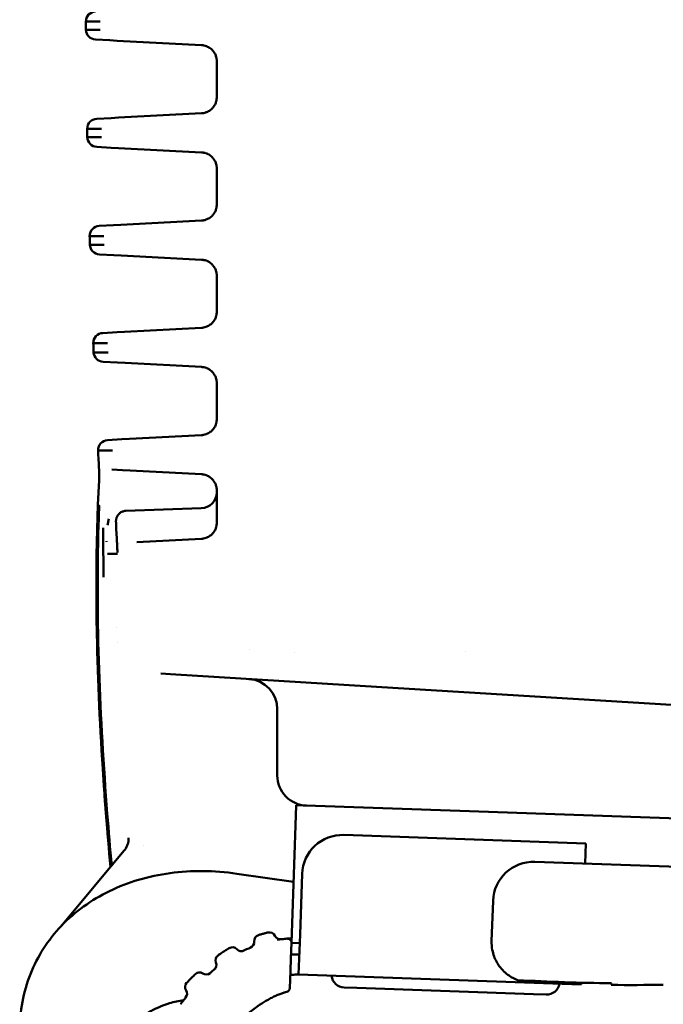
# Model space of a CAD drawing. Header units: millimetres. Extents: x 0 to 14369, y -869 to 2970.
# Tile 65 of 256: x 411 to 443, y 2088 to 2136. Entities that reach past the tile are written whole.
import ezdxf

# ---------------------------------------------------------------- set-up
doc = ezdxf.new("R2010")
doc.units = ezdxf.units.MM
doc.header["$LTSCALE"] = 10
doc.layers.add('Sichtbar (ISO)', color=7, linetype='Continuous', lineweight=50)

msp = doc.modelspace()

# ---------------------------------------------------------------- linework, layer by layer
at = {"layer": 'Sichtbar (ISO)'}
for p, q in [((414.143, 2136.376), (414.374, 2136.376)), ((414.143, 2136.376), (414.143, 2136.376)), ((414.374, 2136.376), (414.853, 2136.376)), ((414.377, 2135.964), (414.146, 2135.964)), ((414.146, 2135.964), (414.146, 2135.964)), ((414.856, 2135.964), (414.377, 2135.964)), ((415.33, 2135.442), (414.62, 2135.479)), ((415.694, 2135.423), (415.33, 2135.442)), ((419.873, 2135.204), (415.694, 2135.423)), ((420.631, 2134.405), (420.631, 2132.623)), ((414.683, 2131.552), (415.392, 2131.589)), ((415.392, 2131.589), (415.756, 2131.608)), ((415.756, 2131.608), (419.873, 2131.824)), ((414.209, 2131.054), (414.44, 2131.054)), ((414.209, 2131.054), (414.209, 2131.054)), ((414.448, 2130.635), (414.216, 2130.635)), ((414.216, 2130.635), (414.216, 2130.635)), ((414.44, 2131.054), (414.919, 2131.054)), ((414.926, 2130.635), (414.448, 2130.635)), ((415.401, 2130.118), (414.69, 2130.155)), ((415.766, 2130.099), (415.401, 2130.118)), ((419.873, 2129.884), (415.766, 2130.099)), ((420.631, 2129.085), (420.631, 2127.303)), ((414.805, 2126.239), (415.515, 2126.276)), ((415.515, 2126.276), (415.881, 2126.295)), ((415.881, 2126.295), (419.873, 2126.504)), ((414.331, 2125.735), (414.563, 2125.735)), ((414.331, 2125.735), (414.332, 2125.725)), ((414.563, 2125.735), (415.042, 2125.735)), ((414.344, 2125.313), (414.344, 2125.303)), ((414.576, 2125.303), (414.344, 2125.303)), ((415.055, 2125.303), (414.576, 2125.303)), ((415.529, 2124.791), (414.817, 2124.829)), ((415.896, 2124.772), (415.529, 2124.791)), ((419.873, 2124.564), (415.896, 2124.772)), ((420.631, 2123.765), (420.631, 2121.983)), ((414.985, 2120.928), (415.696, 2120.965)), ((415.696, 2120.965), (416.064, 2120.985)), ((416.064, 2120.985), (419.873, 2121.184)), ((414.511, 2120.419), (414.743, 2120.419)), ((414.511, 2120.419), (414.512, 2120.409)), ((414.743, 2120.419), (415.224, 2120.419)), ((414.529, 2119.978), (414.529, 2119.968)), ((414.762, 2119.968), (414.529, 2119.968)), ((415.242, 2119.968), (414.762, 2119.968)), ((415.716, 2119.461), (415.002, 2119.499)), ((416.086, 2119.442), (415.716, 2119.461)), ((419.873, 2119.244), (416.086, 2119.442)), ((420.631, 2118.445), (420.631, 2116.663)), ((415.223, 2115.62), (415.935, 2115.658)), ((415.935, 2115.658), (416.306, 2115.677)), ((416.306, 2115.677), (419.873, 2115.864)), ((414.75, 2115.106), (414.982, 2115.106)), ((414.75, 2115.106), (414.75, 2115.106)), ((414.982, 2115.106), (415.463, 2115.106)), ((415.962, 2114.129), (415.438, 2114.156)), ((416.336, 2114.109), (415.962, 2114.129)), ((419.873, 2113.924), (416.336, 2114.109)), ((420.631, 2113.125), (420.631, 2111.523)), ((414.914, 2112.256), (414.914, 2112.256)), ((414.914, 2112.256), (414.914, 2112.256)), ((416.121, 2112.106), (419.859, 2112.237)), ((416.671, 2110.556), (419.873, 2110.724)), ((415.817, 2110.512), (415.817, 2110.512)), ((415.436, 2109.986), (415.222, 2109.986)), ((415.711, 2109.986), (415.436, 2109.986)), ((415.15, 2108.739), (415.15, 2108.737)), ((415.684, 2106.348), (415.684, 2106.348)), ((415.699, 2105.573), (415.699, 2105.573)), ((422.231, 2105.22), (422.231, 2105.22)), ((424.504, 2105.082), (424.503, 2105.082)), ((432.941, 2105.151), (432.941, 2105.151)), ((418.339, 2104.009), (417.855, 2104.038)), ((427.187, 2103.468), (418.339, 2104.009)), ((427.187, 2103.468), (450.131, 2102.064)), ((423.631, 2102.274), (423.631, 2098.993)), ((424.534, 2096.512), (424.569, 2097.511)), ((424.569, 2097.511), (433.158, 2097.211)), ((450.131, 2096.619), (433.158, 2097.211)), ((424.331, 2090.685), (424.534, 2096.512)), ((438.922, 2095.619), (426.929, 2096.038)), ((416.991, 2095.503), (416.991, 2095.503)), ((438.887, 2094.62), (438.922, 2095.619)), ((416.033, 2095.245), (413.007, 2091.622)), ((450.131, 2094.227), (436.389, 2094.707)), ((421.624, 2094.119), (424.437, 2093.708)), ((424.861, 2094.109), (424.756, 2091.111)), ((434.25, 2090.779), (434.32, 2092.778)), ((424.686, 2089.112), (424.756, 2091.111)), ((424.304, 2089.912), (424.331, 2090.685)), ((424.331, 2090.685), (424.741, 2090.671)), ((422.347, 2090.473), (422.357, 2090.478)), ((424.304, 2089.912), (424.283, 2089.304)), ((424.253, 2088.443), (424.283, 2089.304)), ((438.678, 2088.623), (424.686, 2089.112)), ((438.681, 2088.714), (438.678, 2088.623)), ((440.181, 2088.688), (440.178, 2088.602)), ((426.943, 2088.473), (427.565, 2088.451)), ((436.33, 2088.145), (427.565, 2088.451)), ((436.33, 2088.145), (436.951, 2088.123))]:
    msp.add_line(p, q, dxfattribs=at)
for centre, radius, start, end in [((414.643, 2136.369), 0.5, 93, 179.2174), ((414.646, 2135.978), 0.5, 181.6332, 267), ((414.709, 2131.053), 0.5, 93, 179.832), ((414.716, 2130.655), 0.5, 182.2505, 267), ((414.832, 2125.739), 0.5, 93, 180.4456), ((414.843, 2125.328), 0.5, 182.8692, 267), ((415.011, 2120.429), 0.5, 93, 181.0653), ((415.029, 2119.998), 0.5, 183.4971, 267), ((415.25, 2115.121), 0.5, 93, 181.6967), ((889.24, 2139.02), 475.092, 182.88518, 183.00108), ((409.806, 2113.885), 5, 357.04, 3.0011), ((419.831, 2113.036), 0.8, 272, 0), ((422.131, 2102.274), 1.5, 0, 86.5), ((425.131, 2098.993), 1.5, 180, 268), ((426.86, 2094.039), 2, 88, 178), ((436.319, 2092.708), 2, 88, 178), ((422.783, 2090.788), 0.3, 107.4475, 185.3748), ((423.24, 2090.912), 0.3, 24.9127, 102.9845), ((422.185, 2090.731), 0.3, 292.6606, 5.3748), ((423.784, 2091.165), 0.3, 204.9127, 277.4029), ((424.131, 2090.698), 0.2, 357.9999, 94.4195), ((436.249, 2090.709), 2, 178, 190.6823), ((425.41, 2083.386), 8.178, 124.1995, 125.2253), ((421.405, 2090.17), 0.3, 42.8756, 120.5047), ((421.845, 2090.578), 0.3, 222.8763, 295.8286), ((424.808, 2084.455), 6.502, 112.5223, 116.5356), ((420.311, 2089.593), 0.3, 308.8709, 22.3678), ((420.866, 2089.821), 0.3, 125.1694, 202.3677), ((419.775, 2088.92), 0.3, 56.7197, 133.5579), ((420.105, 2089.422), 0.3, 236.7197, 310.4407), ((426.475, 2081.946), 9.522, 128.3829, 130.7512), ((419.356, 2088.498), 0.3, 136.822, 214.0866), ((426.966, 2089.122), 0.65, 185.9579, 267.9998), ((441.18, 2188.597), 99.914, 266.75889, 269.42676), ((436.974, 2088.773), 0.65, 268.0002, 350.0378), ((418.858, 2088.163), 0.3, 320.5033, 33.9441), ((424.053, 2088.45), 0.2, 283.2162, 358.0002), ((441.18, 2188.597), 100, 269.42554, 270.90205)]:
    msp.add_arc(centre, radius, start, end, dxfattribs=at)
for centre, major_axis, ratio, start_param, end_param in [((525.638, 2137.534), (-1.415, 235.188), 0.474082, 1.57287, 1.574622), ((496.354, 2132.164), (-3.747, 201.839), 0.406947, 1.568739, 1.570817), ((416.179, 2110.688), (-0.499, -0.027), 0.561582, 0.000222, 0.009507), ((415.622, 2111.498), (0.088, -1.497), 0.006266, 0.845005, 0.975094), ((416.187, 2110.535), (-0.499, -0.027), 0.664103, 0.000047, 0.010536), ((420.41, 2088.896), (1.288, 1.124), 0.17404, 1.536059, 1.57778), ((425.523, 2086.441), (2.631, -0.871), 0.638377, 2.337114, 2.390513)]:
    msp.add_ellipse(centre, major_axis=major_axis, ratio=ratio, start_param=start_param, end_param=end_param, dxfattribs=at)
for points, knots in [([(420.631, 2134.405), (420.631, 2134.426), (420.63, 2134.447), (420.628, 2134.468), (420.627, 2134.476), (420.627, 2134.484), (420.626, 2134.491), (420.625, 2134.498), (420.624, 2134.505), (420.623, 2134.512), (420.62, 2134.532), (420.617, 2134.553), (420.613, 2134.573), (420.607, 2134.6), (420.6, 2134.627), (420.591, 2134.653), (420.582, 2134.679), (420.573, 2134.705), (420.561, 2134.73), (420.539, 2134.78), (420.512, 2134.826), (420.482, 2134.869), (420.48, 2134.871), (420.479, 2134.874), (420.477, 2134.876), (420.465, 2134.892), (420.453, 2134.908), (420.44, 2134.923), (420.421, 2134.945), (420.402, 2134.966), (420.381, 2134.985), (420.359, 2135.006), (420.336, 2135.026), (420.311, 2135.044), (420.297, 2135.055), (420.281, 2135.066), (420.266, 2135.076), (420.249, 2135.087), (420.231, 2135.098), (420.214, 2135.107), (420.19, 2135.12), (420.165, 2135.132), (420.14, 2135.143), (420.129, 2135.147), (420.118, 2135.151), (420.107, 2135.156), (420.07, 2135.169), (420.031, 2135.18), (419.992, 2135.188), (419.973, 2135.192), (419.953, 2135.196), (419.933, 2135.198), (419.913, 2135.201), (419.893, 2135.203), (419.873, 2135.204)], [0, 0, 0, 0, 0.05, 0.05, 0.05, 0.06875, 0.06875, 0.06875, 0.085156, 0.085156, 0.085156, 0.134122, 0.134122, 0.134122, 0.2, 0.2, 0.2, 0.265233, 0.265233, 0.265233, 0.393118, 0.393118, 0.393118, 0.4, 0.4, 0.4, 0.45, 0.45, 0.45, 0.521517, 0.521517, 0.521517, 0.6, 0.6, 0.6, 0.647552, 0.647552, 0.647552, 0.7, 0.7, 0.7, 0.76953, 0.76953, 0.76953, 0.8, 0.8, 0.8, 0.9, 0.9, 0.9, 0.95, 0.95, 0.95, 1, 1, 1, 1]), ([(419.873, 2131.824), (419.893, 2131.825), (419.913, 2131.827), (419.933, 2131.83), (419.94, 2131.831), (419.948, 2131.832), (419.955, 2131.833), (419.962, 2131.834), (419.968, 2131.835), (419.975, 2131.836), (420.02, 2131.844), (420.064, 2131.856), (420.107, 2131.872), (420.118, 2131.876), (420.129, 2131.881), (420.14, 2131.885), (420.165, 2131.896), (420.19, 2131.907), (420.214, 2131.92), (420.248, 2131.939), (420.28, 2131.96), (420.311, 2131.983), (420.335, 2132.002), (420.359, 2132.021), (420.381, 2132.042), (420.387, 2132.048), (420.393, 2132.054), (420.399, 2132.061), (420.413, 2132.075), (420.427, 2132.089), (420.44, 2132.104), (420.453, 2132.119), (420.465, 2132.135), (420.477, 2132.152), (420.494, 2132.175), (420.51, 2132.199), (420.524, 2132.224), (420.538, 2132.248), (420.55, 2132.272), (420.561, 2132.297), (420.572, 2132.322), (420.582, 2132.348), (420.591, 2132.374), (420.598, 2132.394), (420.603, 2132.414), (420.608, 2132.435), (420.61, 2132.441), (420.611, 2132.448), (420.613, 2132.454), (420.615, 2132.463), (420.616, 2132.472), (420.618, 2132.481), (420.62, 2132.493), (420.622, 2132.505), (420.624, 2132.516), (420.628, 2132.552), (420.631, 2132.587), (420.631, 2132.623)], [0, 0, 0, 0, 0.05, 0.05, 0.05, 0.06875, 0.06875, 0.06875, 0.085156, 0.085156, 0.085156, 0.2, 0.2, 0.2, 0.230209, 0.230209, 0.230209, 0.3, 0.3, 0.3, 0.4, 0.4, 0.4, 0.477659, 0.477659, 0.477659, 0.5, 0.5, 0.5, 0.55, 0.55, 0.55, 0.6, 0.6, 0.6, 0.670198, 0.670198, 0.670198, 0.734637, 0.734637, 0.734637, 0.8, 0.8, 0.8, 0.85, 0.85, 0.85, 0.86537, 0.86537, 0.86537, 0.8875, 0.8875, 0.8875, 0.915625, 0.915625, 0.915625, 1, 1, 1, 1]), ([(420.631, 2129.085), (420.631, 2129.106), (420.63, 2129.127), (420.628, 2129.148), (420.627, 2129.156), (420.627, 2129.164), (420.626, 2129.171), (420.625, 2129.178), (420.624, 2129.185), (420.623, 2129.192), (420.62, 2129.212), (420.617, 2129.233), (420.613, 2129.253), (420.607, 2129.28), (420.6, 2129.307), (420.591, 2129.333), (420.582, 2129.359), (420.573, 2129.385), (420.561, 2129.41), (420.539, 2129.46), (420.512, 2129.506), (420.482, 2129.549), (420.48, 2129.551), (420.479, 2129.554), (420.477, 2129.556), (420.465, 2129.572), (420.453, 2129.588), (420.44, 2129.603), (420.421, 2129.625), (420.402, 2129.646), (420.381, 2129.665), (420.359, 2129.686), (420.336, 2129.706), (420.311, 2129.724), (420.297, 2129.735), (420.281, 2129.746), (420.266, 2129.756), (420.249, 2129.767), (420.231, 2129.778), (420.214, 2129.787), (420.19, 2129.8), (420.165, 2129.812), (420.14, 2129.823), (420.129, 2129.827), (420.118, 2129.831), (420.107, 2129.836), (420.07, 2129.849), (420.031, 2129.86), (419.992, 2129.868), (419.973, 2129.872), (419.953, 2129.876), (419.933, 2129.878), (419.913, 2129.881), (419.893, 2129.883), (419.873, 2129.884)], [0, 0, 0, 0, 0.05, 0.05, 0.05, 0.06875, 0.06875, 0.06875, 0.085156, 0.085156, 0.085156, 0.134122, 0.134122, 0.134122, 0.2, 0.2, 0.2, 0.265233, 0.265233, 0.265233, 0.393118, 0.393118, 0.393118, 0.4, 0.4, 0.4, 0.45, 0.45, 0.45, 0.521517, 0.521517, 0.521517, 0.6, 0.6, 0.6, 0.647552, 0.647552, 0.647552, 0.7, 0.7, 0.7, 0.76953, 0.76953, 0.76953, 0.8, 0.8, 0.8, 0.9, 0.9, 0.9, 0.95, 0.95, 0.95, 1, 1, 1, 1]), ([(419.873, 2126.504), (419.893, 2126.505), (419.913, 2126.507), (419.933, 2126.51), (419.94, 2126.511), (419.948, 2126.512), (419.955, 2126.513), (419.962, 2126.514), (419.968, 2126.515), (419.975, 2126.516), (420.02, 2126.524), (420.064, 2126.536), (420.107, 2126.552), (420.118, 2126.556), (420.129, 2126.561), (420.14, 2126.565), (420.165, 2126.576), (420.19, 2126.587), (420.214, 2126.6), (420.248, 2126.619), (420.28, 2126.64), (420.311, 2126.663), (420.335, 2126.682), (420.359, 2126.701), (420.381, 2126.722), (420.387, 2126.728), (420.393, 2126.734), (420.399, 2126.741), (420.413, 2126.755), (420.427, 2126.769), (420.44, 2126.784), (420.453, 2126.799), (420.465, 2126.815), (420.477, 2126.832), (420.494, 2126.855), (420.51, 2126.879), (420.524, 2126.904), (420.538, 2126.928), (420.55, 2126.952), (420.561, 2126.977), (420.572, 2127.002), (420.582, 2127.028), (420.591, 2127.054), (420.598, 2127.074), (420.603, 2127.094), (420.608, 2127.115), (420.61, 2127.121), (420.611, 2127.128), (420.613, 2127.134), (420.615, 2127.143), (420.616, 2127.152), (420.618, 2127.161), (420.62, 2127.173), (420.622, 2127.185), (420.624, 2127.196), (420.628, 2127.232), (420.631, 2127.267), (420.631, 2127.303)], [0, 0, 0, 0, 0.05, 0.05, 0.05, 0.06875, 0.06875, 0.06875, 0.085156, 0.085156, 0.085156, 0.2, 0.2, 0.2, 0.230209, 0.230209, 0.230209, 0.3, 0.3, 0.3, 0.4, 0.4, 0.4, 0.477659, 0.477659, 0.477659, 0.5, 0.5, 0.5, 0.55, 0.55, 0.55, 0.6, 0.6, 0.6, 0.670198, 0.670198, 0.670198, 0.734637, 0.734637, 0.734637, 0.8, 0.8, 0.8, 0.85, 0.85, 0.85, 0.86537, 0.86537, 0.86537, 0.8875, 0.8875, 0.8875, 0.915625, 0.915625, 0.915625, 1, 1, 1, 1]), ([(420.631, 2123.765), (420.631, 2123.786), (420.63, 2123.807), (420.628, 2123.828), (420.627, 2123.836), (420.627, 2123.844), (420.626, 2123.851), (420.625, 2123.858), (420.624, 2123.865), (420.623, 2123.872), (420.62, 2123.892), (420.617, 2123.913), (420.613, 2123.933), (420.607, 2123.96), (420.6, 2123.987), (420.591, 2124.013), (420.582, 2124.039), (420.573, 2124.065), (420.561, 2124.09), (420.539, 2124.14), (420.512, 2124.186), (420.482, 2124.229), (420.48, 2124.231), (420.479, 2124.234), (420.477, 2124.236), (420.465, 2124.252), (420.453, 2124.268), (420.44, 2124.283), (420.421, 2124.305), (420.402, 2124.326), (420.381, 2124.345), (420.359, 2124.366), (420.336, 2124.386), (420.311, 2124.404), (420.297, 2124.415), (420.281, 2124.426), (420.266, 2124.436), (420.249, 2124.447), (420.231, 2124.458), (420.214, 2124.467), (420.19, 2124.48), (420.165, 2124.492), (420.14, 2124.503), (420.129, 2124.507), (420.118, 2124.511), (420.107, 2124.516), (420.07, 2124.529), (420.031, 2124.54), (419.992, 2124.548), (419.973, 2124.552), (419.953, 2124.556), (419.933, 2124.558), (419.913, 2124.561), (419.893, 2124.563), (419.873, 2124.564)], [0, 0, 0, 0, 0.05, 0.05, 0.05, 0.06875, 0.06875, 0.06875, 0.085156, 0.085156, 0.085156, 0.134122, 0.134122, 0.134122, 0.2, 0.2, 0.2, 0.265233, 0.265233, 0.265233, 0.393118, 0.393118, 0.393118, 0.4, 0.4, 0.4, 0.45, 0.45, 0.45, 0.521517, 0.521517, 0.521517, 0.6, 0.6, 0.6, 0.647552, 0.647552, 0.647552, 0.7, 0.7, 0.7, 0.76953, 0.76953, 0.76953, 0.8, 0.8, 0.8, 0.9, 0.9, 0.9, 0.95, 0.95, 0.95, 1, 1, 1, 1]), ([(419.873, 2121.184), (419.893, 2121.185), (419.913, 2121.187), (419.933, 2121.19), (419.94, 2121.191), (419.948, 2121.192), (419.955, 2121.193), (419.962, 2121.194), (419.968, 2121.195), (419.975, 2121.196), (420.02, 2121.204), (420.064, 2121.216), (420.107, 2121.232), (420.118, 2121.236), (420.129, 2121.241), (420.14, 2121.245), (420.165, 2121.256), (420.19, 2121.267), (420.214, 2121.28), (420.248, 2121.299), (420.28, 2121.32), (420.311, 2121.343), (420.335, 2121.362), (420.359, 2121.381), (420.381, 2121.402), (420.387, 2121.408), (420.393, 2121.414), (420.399, 2121.421), (420.413, 2121.435), (420.427, 2121.449), (420.44, 2121.464), (420.453, 2121.479), (420.465, 2121.495), (420.477, 2121.512), (420.494, 2121.535), (420.51, 2121.559), (420.524, 2121.584), (420.538, 2121.608), (420.55, 2121.632), (420.561, 2121.657), (420.572, 2121.682), (420.582, 2121.708), (420.591, 2121.734), (420.598, 2121.754), (420.603, 2121.774), (420.608, 2121.795), (420.61, 2121.801), (420.611, 2121.808), (420.613, 2121.814), (420.615, 2121.823), (420.616, 2121.832), (420.618, 2121.841), (420.62, 2121.853), (420.622, 2121.865), (420.624, 2121.876), (420.628, 2121.912), (420.631, 2121.947), (420.631, 2121.983)], [0, 0, 0, 0, 0.05, 0.05, 0.05, 0.06875, 0.06875, 0.06875, 0.085156, 0.085156, 0.085156, 0.2, 0.2, 0.2, 0.230209, 0.230209, 0.230209, 0.3, 0.3, 0.3, 0.4, 0.4, 0.4, 0.477659, 0.477659, 0.477659, 0.5, 0.5, 0.5, 0.55, 0.55, 0.55, 0.6, 0.6, 0.6, 0.670198, 0.670198, 0.670198, 0.734637, 0.734637, 0.734637, 0.8, 0.8, 0.8, 0.85, 0.85, 0.85, 0.86537, 0.86537, 0.86537, 0.8875, 0.8875, 0.8875, 0.915625, 0.915625, 0.915625, 1, 1, 1, 1]), ([(420.631, 2118.445), (420.631, 2118.466), (420.63, 2118.487), (420.628, 2118.508), (420.627, 2118.516), (420.627, 2118.524), (420.626, 2118.531), (420.625, 2118.538), (420.624, 2118.545), (420.623, 2118.552), (420.62, 2118.572), (420.617, 2118.593), (420.613, 2118.613), (420.607, 2118.64), (420.6, 2118.667), (420.591, 2118.693), (420.582, 2118.719), (420.573, 2118.745), (420.561, 2118.77), (420.539, 2118.82), (420.512, 2118.866), (420.482, 2118.909), (420.48, 2118.911), (420.479, 2118.914), (420.477, 2118.916), (420.465, 2118.932), (420.453, 2118.948), (420.44, 2118.963), (420.421, 2118.985), (420.402, 2119.006), (420.381, 2119.025), (420.359, 2119.046), (420.336, 2119.066), (420.311, 2119.084), (420.297, 2119.095), (420.281, 2119.106), (420.266, 2119.116), (420.249, 2119.127), (420.231, 2119.138), (420.214, 2119.147), (420.19, 2119.16), (420.165, 2119.172), (420.14, 2119.183), (420.129, 2119.187), (420.118, 2119.191), (420.107, 2119.196), (420.07, 2119.209), (420.031, 2119.22), (419.992, 2119.228), (419.973, 2119.232), (419.953, 2119.236), (419.933, 2119.238), (419.913, 2119.241), (419.893, 2119.243), (419.873, 2119.244)], [0, 0, 0, 0, 0.05, 0.05, 0.05, 0.06875, 0.06875, 0.06875, 0.085156, 0.085156, 0.085156, 0.134122, 0.134122, 0.134122, 0.2, 0.2, 0.2, 0.265233, 0.265233, 0.265233, 0.393118, 0.393118, 0.393118, 0.4, 0.4, 0.4, 0.45, 0.45, 0.45, 0.521517, 0.521517, 0.521517, 0.6, 0.6, 0.6, 0.647552, 0.647552, 0.647552, 0.7, 0.7, 0.7, 0.76953, 0.76953, 0.76953, 0.8, 0.8, 0.8, 0.9, 0.9, 0.9, 0.95, 0.95, 0.95, 1, 1, 1, 1]), ([(419.873, 2115.864), (419.893, 2115.865), (419.913, 2115.867), (419.933, 2115.87), (419.94, 2115.871), (419.948, 2115.872), (419.955, 2115.873), (419.962, 2115.874), (419.968, 2115.875), (419.975, 2115.876), (420.02, 2115.884), (420.064, 2115.896), (420.107, 2115.912), (420.118, 2115.916), (420.129, 2115.921), (420.14, 2115.925), (420.165, 2115.936), (420.19, 2115.947), (420.214, 2115.96), (420.248, 2115.979), (420.28, 2116), (420.311, 2116.023), (420.335, 2116.042), (420.359, 2116.061), (420.381, 2116.082), (420.387, 2116.088), (420.393, 2116.094), (420.399, 2116.101), (420.413, 2116.115), (420.427, 2116.129), (420.44, 2116.144), (420.453, 2116.159), (420.465, 2116.175), (420.477, 2116.192), (420.494, 2116.215), (420.51, 2116.239), (420.524, 2116.264), (420.538, 2116.288), (420.55, 2116.312), (420.561, 2116.337), (420.572, 2116.362), (420.582, 2116.388), (420.591, 2116.414), (420.598, 2116.434), (420.603, 2116.454), (420.608, 2116.475), (420.61, 2116.481), (420.611, 2116.488), (420.613, 2116.494), (420.615, 2116.503), (420.616, 2116.512), (420.618, 2116.521), (420.62, 2116.533), (420.622, 2116.545), (420.624, 2116.556), (420.628, 2116.592), (420.631, 2116.627), (420.631, 2116.663)], [0, 0, 0, 0, 0.05, 0.05, 0.05, 0.06875, 0.06875, 0.06875, 0.085156, 0.085156, 0.085156, 0.2, 0.2, 0.2, 0.230209, 0.230209, 0.230209, 0.3, 0.3, 0.3, 0.4, 0.4, 0.4, 0.477659, 0.477659, 0.477659, 0.5, 0.5, 0.5, 0.55, 0.55, 0.55, 0.6, 0.6, 0.6, 0.670198, 0.670198, 0.670198, 0.734637, 0.734637, 0.734637, 0.8, 0.8, 0.8, 0.85, 0.85, 0.85, 0.86537, 0.86537, 0.86537, 0.8875, 0.8875, 0.8875, 0.915625, 0.915625, 0.915625, 1, 1, 1, 1]), ([(414.799, 2113.627), (414.632, 2110.392), (414.626, 2107.01), (414.763, 2103.48), (414.877, 2100.565), (415.087, 2097.549), (415.366, 2094.446)], [0, 0, 0, 0, 0.3333333, 0.3333333, 0.3333333, 0.6084953, 0.6084953, 0.6084953, 0.6084953]), ([(420.631, 2113.125), (420.631, 2113.146), (420.63, 2113.167), (420.628, 2113.188), (420.627, 2113.196), (420.627, 2113.204), (420.626, 2113.211), (420.625, 2113.218), (420.624, 2113.225), (420.623, 2113.232), (420.62, 2113.252), (420.617, 2113.273), (420.613, 2113.293), (420.607, 2113.32), (420.6, 2113.347), (420.591, 2113.373), (420.582, 2113.399), (420.573, 2113.425), (420.561, 2113.45), (420.539, 2113.5), (420.512, 2113.546), (420.482, 2113.589), (420.48, 2113.591), (420.479, 2113.594), (420.477, 2113.596), (420.465, 2113.612), (420.453, 2113.628), (420.44, 2113.643), (420.421, 2113.665), (420.402, 2113.686), (420.381, 2113.705), (420.359, 2113.726), (420.336, 2113.746), (420.311, 2113.764), (420.297, 2113.775), (420.281, 2113.786), (420.266, 2113.796), (420.249, 2113.807), (420.231, 2113.818), (420.214, 2113.827), (420.19, 2113.84), (420.165, 2113.852), (420.14, 2113.863), (420.129, 2113.867), (420.118, 2113.871), (420.107, 2113.876), (420.07, 2113.889), (420.031, 2113.9), (419.992, 2113.908), (419.973, 2113.912), (419.953, 2113.916), (419.933, 2113.918), (419.913, 2113.921), (419.893, 2113.923), (419.873, 2113.924)], [0, 0, 0, 0, 0.05, 0.05, 0.05, 0.06875, 0.06875, 0.06875, 0.085156, 0.085156, 0.085156, 0.134122, 0.134122, 0.134122, 0.2, 0.2, 0.2, 0.265233, 0.265233, 0.265233, 0.393118, 0.393118, 0.393118, 0.4, 0.4, 0.4, 0.45, 0.45, 0.45, 0.521517, 0.521517, 0.521517, 0.6, 0.6, 0.6, 0.647552, 0.647552, 0.647552, 0.7, 0.7, 0.7, 0.76953, 0.76953, 0.76953, 0.8, 0.8, 0.8, 0.9, 0.9, 0.9, 0.95, 0.95, 0.95, 1, 1, 1, 1]), ([(414.71, 2111.398), (414.712, 2111.468), (414.714, 2111.538), (414.718, 2111.679), (414.72, 2111.749), (414.726, 2111.915), (414.729, 2112.005), (414.734, 2112.138), (414.735, 2112.186), (414.738, 2112.27), (414.74, 2112.304), (414.742, 2112.353), (414.742, 2112.367), (414.742, 2112.367), (414.742, 2112.367), (414.742, 2112.367), (414.742, 2112.367), (414.742, 2112.367), (414.742, 2112.367), (414.742, 2112.367), (414.742, 2112.367), (414.742, 2112.367), (414.742, 2112.367), (414.742, 2112.367)], [0.0000343, 0.0000343, 0.0000343, 0.0000343, 0.0211158, 0.0211158, 0.0433237, 0.0433237, 0.0762476, 0.0762476, 0.0993889, 0.0993889, 0.1247239, 0.1247239, 0.1523142, 0.1523142, 0.1523396, 0.1523396, 0.1523607, 0.1523607, 0.1523718, 0.1523718, 0.1523827, 0.1523827, 0.1523869, 0.1523869, 0.1523869, 0.1523869]), ([(414.742, 2112.367), (414.743, 2112.371), (414.744, 2112.374), (414.748, 2112.377), (414.749, 2112.378), (414.752, 2112.379), (414.753, 2112.38), (414.755, 2112.38), (414.756, 2112.38), (414.758, 2112.38), (414.758, 2112.38), (414.76, 2112.38), (414.761, 2112.38), (414.763, 2112.38), (414.764, 2112.38), (414.767, 2112.379), (414.768, 2112.379), (414.779, 2112.377), (414.791, 2112.373), (414.804, 2112.366)], [0.000021, 0.000021, 0.000021, 0.000021, 1.107814, 1.107814, 1.787009, 1.787009, 2.08345, 2.08345, 2.309012, 2.309012, 2.525074, 2.525074, 2.737528, 2.737528, 2.974409, 2.974409, 3.300915, 3.300915, 5.050118, 5.050118, 5.050118, 5.050118]), ([(414.804, 2112.366), (414.804, 2112.366), (414.804, 2112.366), (414.804, 2112.366), (414.804, 2112.366), (414.804, 2112.366), (414.804, 2112.366), (414.804, 2112.366), (414.804, 2112.366), (414.804, 2112.366), (414.804, 2112.353), (414.802, 2112.303), (414.801, 2112.269), (414.799, 2112.185), (414.797, 2112.137), (414.793, 2112.004), (414.79, 2111.914), (414.784, 2111.748), (414.782, 2111.678), (414.778, 2111.538), (414.776, 2111.468), (414.774, 2111.398)], [0.0000352, 0.0000352, 0.0000352, 0.0000352, 0.0000404, 0.0000404, 0.0000511, 0.0000511, 0.0000746, 0.0000746, 0.0000986, 0.0000986, 0.0277694, 0.0277694, 0.0530729, 0.0530729, 0.076223, 0.076223, 0.1092, 0.1092, 0.1313972, 0.1313972, 0.1524132, 0.1524132, 0.1524132, 0.1524132]), ([(415.679, 2110.661), (415.669, 2110.847), (415.661, 2111.014), (415.647, 2111.289), (415.642, 2111.399), (415.638, 2111.515), (415.638, 2111.545), (415.637, 2111.581), (415.637, 2111.589), (415.637, 2111.607), (415.638, 2111.615), (415.638, 2111.632), (415.639, 2111.64), (415.64, 2111.656), (415.641, 2111.664), (415.644, 2111.684), (415.646, 2111.698), (415.653, 2111.728), (415.657, 2111.744), (415.67, 2111.785), (415.681, 2111.811), (415.712, 2111.871), (415.735, 2111.906), (415.797, 2111.976), (415.839, 2112.011), (415.93, 2112.064), (415.98, 2112.084), (416.061, 2112.101), (416.091, 2112.105), (416.121, 2112.106)], [0, 0, 0, 0, 0.0673859, 0.0673859, 0.1350695, 0.1350695, 0.1695261, 0.1695261, 0.1810894, 0.1810894, 0.1897754, 0.1897754, 0.1945235, 0.1945235, 0.1980399, 0.1980399, 0.2028817, 0.2028817, 0.2080828, 0.2080828, 0.216329, 0.216329, 0.2286561, 0.2286561, 0.2445331, 0.2445331, 0.2602984, 0.2602984, 0.2693362, 0.2693362, 0.2693362, 0.2693362]), ([(415.282, 2111.717), (415.269, 2111.673), (415.251, 2111.574), (415.233, 2111.457), (415.224, 2111.398)], [0.00005, 0.00005, 0.00005, 0.00005, 0.5, 0.9980246, 0.9980246, 0.9980246, 0.9980246]), ([(415.366, 2094.446), (415.286, 2095.327), (415.212, 2096.209), (414.958, 2099.473), (414.815, 2101.858), (414.657, 2106.628), (414.641, 2109.013), (414.71, 2111.398)], [1.176507, 1.176507, 1.176507, 1.176507, 1.444479, 1.444479, 2.166498, 2.166498, 2.887759, 2.887759, 2.887759, 2.887759]), ([(414.774, 2111.398), (414.705, 2109.013), (414.721, 2106.628), (414.879, 2101.858), (415.022, 2099.473), (415.274, 2096.232), (415.347, 2095.373), (415.424, 2094.515)], [0.000036, 0.000036, 0.000036, 0.000036, 0.715627, 0.715627, 1.431969, 1.431969, 1.690885, 1.690885, 1.690885, 1.690885]), ([(419.873, 2110.724), (419.893, 2110.725), (419.913, 2110.727), (419.933, 2110.73), (419.94, 2110.731), (419.948, 2110.732), (419.955, 2110.733), (419.962, 2110.734), (419.968, 2110.735), (419.975, 2110.736), (420.02, 2110.744), (420.064, 2110.756), (420.107, 2110.772), (420.118, 2110.776), (420.129, 2110.781), (420.14, 2110.785), (420.165, 2110.796), (420.19, 2110.807), (420.214, 2110.82), (420.248, 2110.839), (420.28, 2110.86), (420.311, 2110.883), (420.335, 2110.902), (420.359, 2110.921), (420.381, 2110.942), (420.387, 2110.948), (420.393, 2110.954), (420.399, 2110.961), (420.413, 2110.975), (420.427, 2110.989), (420.44, 2111.004), (420.453, 2111.019), (420.465, 2111.035), (420.477, 2111.052), (420.494, 2111.075), (420.51, 2111.099), (420.524, 2111.124), (420.538, 2111.148), (420.55, 2111.172), (420.561, 2111.197), (420.572, 2111.222), (420.582, 2111.248), (420.591, 2111.274), (420.598, 2111.294), (420.603, 2111.314), (420.608, 2111.335), (420.61, 2111.341), (420.611, 2111.348), (420.613, 2111.354), (420.615, 2111.363), (420.616, 2111.372), (420.618, 2111.381), (420.62, 2111.393), (420.622, 2111.405), (420.624, 2111.416), (420.628, 2111.452), (420.631, 2111.487), (420.631, 2111.523)], [0, 0, 0, 0, 0.05, 0.05, 0.05, 0.06875, 0.06875, 0.06875, 0.085156, 0.085156, 0.085156, 0.2, 0.2, 0.2, 0.230209, 0.230209, 0.230209, 0.3, 0.3, 0.3, 0.4, 0.4, 0.4, 0.477659, 0.477659, 0.477659, 0.5, 0.5, 0.5, 0.55, 0.55, 0.55, 0.6, 0.6, 0.6, 0.670198, 0.670198, 0.670198, 0.734637, 0.734637, 0.734637, 0.8, 0.8, 0.8, 0.85, 0.85, 0.85, 0.86537, 0.86537, 0.86537, 0.8875, 0.8875, 0.8875, 0.915625, 0.915625, 0.915625, 1, 1, 1, 1]), ([(415.709, 2110.043), (415.709, 2110.043), (415.709, 2110.045), (415.709, 2110.055), (415.709, 2110.07), (415.707, 2110.122), (415.705, 2110.171), (415.698, 2110.306), (415.693, 2110.4), (415.688, 2110.508)], [0.0858568, 0.0858568, 0.0858568, 0.0858568, 0.0933771, 0.0933771, 0.1126566, 0.1126566, 0.1476074, 0.1476074, 0.1910275, 0.1910275, 0.1910275, 0.1910275]), ([(416.034, 2095.246), (416.101, 2095.326), (416.156, 2095.42), (416.21, 2095.553), (416.223, 2095.594), (416.239, 2095.656), (416.245, 2095.68), (416.255, 2095.734), (416.258, 2095.761), (416.262, 2095.801), (416.263, 2095.816), (416.265, 2095.845), (416.265, 2095.856), (416.265, 2095.881), (416.265, 2095.886), (416.265, 2095.887), (416.265, 2095.888), (416.265, 2095.888)], [0, 0, 0, 0, 0.0318709, 0.0318709, 0.045365, 0.045365, 0.0543165, 0.0543165, 0.0672734, 0.0672734, 0.079467, 0.079467, 0.0977866, 0.0977866, 0.1342715, 0.1342715, 0.1412969, 0.1412969, 0.1412969, 0.1412969]), ([(410.867, 2086.316), (410.867, 2087.297), (411.046, 2088.254), (411.746, 2090.024), (412.267, 2090.835), (413.598, 2092.231), (414.407, 2092.816), (416.232, 2093.7), (417.247, 2094.001), (419.383, 2094.292), (420.504, 2094.282), (421.624, 2094.119)], [1.570796, 1.570796, 1.570796, 1.570796, 1.884956, 1.884956, 2.199115, 2.199115, 2.513274, 2.513274, 2.827433, 2.827433, 3.141593, 3.141593, 3.141593, 3.141593]), ([(423.173, 2091.204), (423.119, 2091.192), (423.066, 2091.179), (423.013, 2091.165), (422.959, 2091.151), (422.906, 2091.137), (422.852, 2091.122), (422.799, 2091.106), (422.746, 2091.09), (422.693, 2091.074)], [0, 0, 0, 0, 0.333333, 0.333333, 0.333333, 0.666667, 0.666667, 0.666667, 1, 1, 1, 1]), ([(424.116, 2090.898), (424.027, 2090.891), (423.861, 2090.874), (423.699, 2090.85), (423.624, 2090.838)], [0.0000001, 0.0000001, 0.0000001, 0.0000001, 0.5298187, 1, 1, 1, 1]), ([(424.141, 2090.9), (424.157, 2090.901), (424.181, 2090.902), (424.211, 2090.904), (424.212, 2090.904), (424.212, 2090.904), (424.212, 2090.904)], [0.2558951, 0.2558951, 0.2558951, 0.2558951, 0.5, 0.5, 0.5, 0.5029009, 0.5029009, 0.5029009, 0.5029009]), ([(420.693, 2090.066), (420.721, 2090.086), (420.75, 2090.106), (420.79, 2090.134), (420.802, 2090.142), (420.813, 2090.149)], [4.06304537, 4.06304537, 4.06304537, 4.06304537, 4.0757063, 4.0757063, 4.08077786, 4.08077786, 4.08077786, 4.08077786]), ([(421.253, 2090.428), (421.223, 2090.41), (421.193, 2090.393), (421.134, 2090.357), (421.104, 2090.338), (421.045, 2090.302), (421.016, 2090.283), (420.958, 2090.246), (420.929, 2090.227), (420.871, 2090.188), (420.842, 2090.169), (420.813, 2090.149)], [2.13871976, 2.13871976, 2.13871976, 2.13871976, 2.15152912, 2.15152912, 2.16433848, 2.16433848, 2.17714785, 2.17714785, 2.18995721, 2.18995721, 2.20276657, 2.20276657, 2.20276657, 2.20276657]), ([(422.317, 2090.461), (422.322, 2090.463), (422.331, 2090.467), (422.34, 2090.471), (422.346, 2090.473), (422.347, 2090.473)], [0, 0, 0, 0, 0.3333333, 0.6666667, 0.7406186, 0.7406186, 0.7406186, 0.7406186]), ([(424.721, 2090.111), (424.721, 2090.111), (424.721, 2090.111), (424.721, 2090.111), (424.721, 2090.111), (424.721, 2090.111), (424.721, 2090.111), (424.721, 2090.111), (424.721, 2090.111), (424.721, 2090.111), (424.721, 2090.111), (424.721, 2090.111), (424.721, 2090.111), (424.719, 2090.111), (424.719, 2090.112), (424.712, 2090.112), (424.692, 2090.112), (424.61, 2090.114), (424.532, 2090.116), (424.392, 2090.112), (424.353, 2090.111), (424.311, 2090.109)], [-0.3208565, -0.3208565, -0.3208565, -0.3208565, -0.3208385, -0.3208385, -0.3208174, -0.3208174, -0.3207696, -0.3207696, -0.3206929, -0.3206929, -0.3200298, -0.3200298, -0.313452, -0.313452, -0.3103843, -0.3103843, -0.2707361, -0.2707361, -0.2108949, -0.2108949, -0.1901127, -0.1901127, -0.1901127, -0.1901127]), ([(434.284, 2090.339), (434.304, 2090.229), (434.334, 2090.122), (434.438, 2089.839), (434.527, 2089.677), (434.771, 2089.341), (434.939, 2089.184), (435.263, 2088.96), (435.408, 2088.89), (435.532, 2088.843)], [0.29680528, 0.29680528, 0.29680528, 0.29680528, 0.31002829, 0.31002829, 0.33307659, 0.33307659, 0.36463144, 0.36463144, 0.39136167, 0.39136167, 0.39136167, 0.39136167]), ([(419.569, 2089.137), (419.542, 2089.112), (419.491, 2089.063), (419.418, 2088.991), (419.348, 2088.923), (419.279, 2088.852), (419.208, 2088.778), (419.16, 2088.729), (419.137, 2088.703)], [0, 0, 0, 0, 0.173158, 0.329421, 0.4815091, 0.6426037, 0.814675, 0.999999, 0.999999, 0.999999, 0.999999]), ([(424.275, 2089.096), (424.312, 2089.1), (424.346, 2089.103), (424.476, 2089.113), (424.553, 2089.114), (424.653, 2089.113), (424.68, 2089.112), (424.685, 2089.112), (424.686, 2089.112), (424.686, 2089.112), (424.686, 2089.112), (424.686, 2089.112), (424.686, 2089.112), (424.686, 2089.112), (424.686, 2089.112), (424.686, 2089.112), (424.686, 2089.112), (424.686, 2089.112), (424.686, 2089.112), (424.686, 2089.112), (424.686, 2089.112), (424.686, 2089.112)], [-0.1307472, -0.1307472, -0.1307472, -0.1307472, -0.1127837, -0.1127837, -0.0572933, -0.0572933, -0.00628, -0.00628, -0.0044406, -0.0044406, -0.0005131, -0.0005131, -0.0001123, -0.0001123, -0.0000592, -0.0000592, -0.0000252, -0.0000252, -0.0000121, -0.0000121, -0.000001, -0.000001, -0.000001, -0.000001]), ([(415.794, 2085.673), (415.949, 2085.987), (416.15, 2086.279), (416.635, 2086.801), (416.919, 2087.032), (417.558, 2087.42), (417.912, 2087.577), (418.516, 2087.76), (418.751, 2087.813), (418.991, 2087.851)], [1.950049, 1.950049, 1.950049, 1.950049, 2.1883577, 2.1883577, 2.4266664, 2.4266664, 2.6649752, 2.6649752, 2.8065146, 2.8065146, 2.8065146, 2.8065146]), ([(419.089, 2087.972), (419.047, 2087.921), (418.972, 2087.828), (418.891, 2087.722), (418.841, 2087.656), (418.83, 2087.641), (418.83, 2087.641)], [0.0000002, 0.0000002, 0.0000002, 0.0000002, 0.2476083, 0.49864, 0.7478323, 1, 1, 1, 1]), ([(422.215, 2087.222), (422.394, 2087.356), (422.716, 2087.59), (423.032, 2087.79), (423.17, 2087.869)], [0, 0, 0, 0, 0.561747, 1, 1, 1, 1])]:
    msp.add_open_spline(points, degree=3, knots=knots, dxfattribs=at)
for points in [[(414.344, 2125.303), (414.34, 2125.45), (414.336, 2125.588), (414.331, 2125.735)], [(414.529, 2119.968), (414.523, 2120.122), (414.518, 2120.265), (414.511, 2120.419)], [(415.026, 2108.825), (415.01, 2109.635), (415.001, 2110.448), (414.997, 2111.27)], [(415.173, 2110.612), (415.173, 2110.602), (415.173, 2110.591), (415.173, 2110.581)], [(412.944, 2091.546), (412.965, 2091.571), (412.986, 2091.597), (413.008, 2091.622)], [(424.116, 2090.898), (424.116, 2090.898), (424.118, 2090.898), (424.122, 2090.898)], [(424.122, 2090.898), (424.126, 2090.898), (424.132, 2090.899), (424.141, 2090.9)], [(424.212, 2090.904), (424.244, 2090.906), (424.283, 2090.908), (424.329, 2090.91)], [(424.329, 2090.91), (424.332, 2090.91), (424.335, 2090.91), (424.339, 2090.91)], [(423.61, 2088.091), (423.675, 2088.119), (423.744, 2088.146), (423.806, 2088.168)], [(423.976, 2088.223), (423.921, 2088.208), (423.864, 2088.189), (423.806, 2088.168)], [(423.976, 2088.223), (423.977, 2088.224), (423.978, 2088.224), (423.979, 2088.224)], [(423.17, 2087.869), (423.256, 2087.918), (423.337, 2087.961), (423.409, 2087.997)], [(423.61, 2088.091), (423.544, 2088.062), (423.476, 2088.031), (423.409, 2087.997)]]:
    msp.add_open_spline(points, degree=3, dxfattribs=at)

doc.saveas('drawing.dxf')
